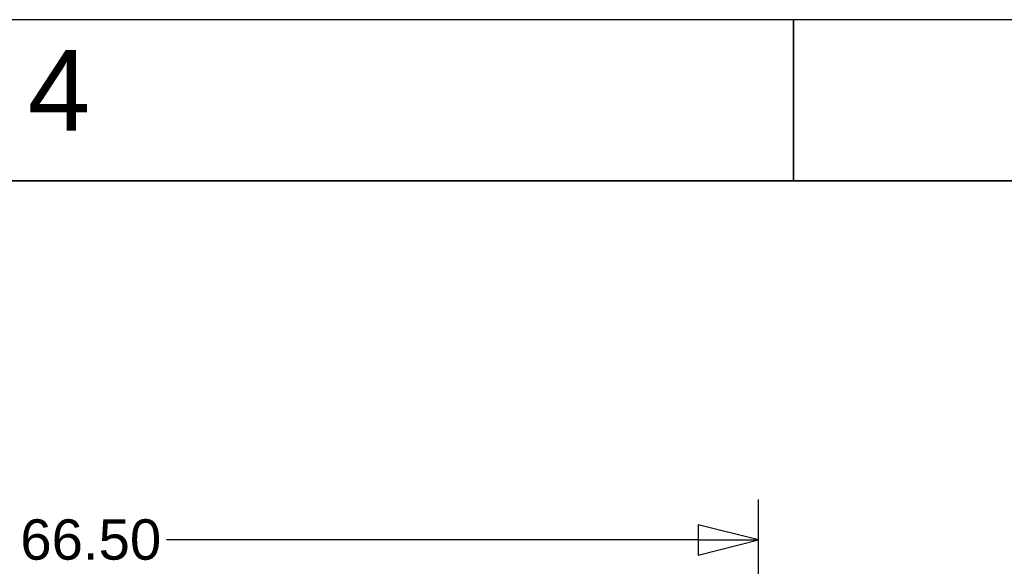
# Paper-space layout 'SHEET_1' of a CAD drawing. Header units: inches. Extents: x 4 to 540, y 12 to 340.
# Tile 94 of 116: x 302 to 350, y 313 to 340. Entities that reach past the tile are written whole.
import ezdxf

# ---------------------------------------------------------------- set-up
doc = ezdxf.new("R2010")
doc.units = ezdxf.units.IN
doc.header["$LTSCALE"] = 16
doc.header["$MEASUREMENT"] = 0
doc.layers.get('0').update_dxf_attribs({"lineweight": 25})
doc.layers.get('DEFPOINTS').update_dxf_attribs({"lineweight": 25})
for name, color, linetype, lineweight in [('BORDER', 7, 'Continuous', 25), ('BORDER_TEXT', 7, 'Continuous', 25), ('DIMEN', 7, 'Continuous', 25)]:
    doc.layers.add(name, color=color, linetype=linetype, lineweight=lineweight)
doc.styles.get("Standard").update_dxf_attribs({"font": 'arial.ttf'})
doc.styles.add('Text Style153', font='arial.ttf')
doc.dimstyles.new('DEFAULT-ANSI', dxfattribs={"dimscale": 16, "dimtxt": 0.125, "dimasz": 0.1875, "dimexe": 0.125, "dimexo": 0.0625, "dimgap": 0.031496, "dimtad": 0, "dimtih": 1, "dimtoh": 1, "dimrnd": 1e-08, "dimzin": 4, "dimdsep": 46, "dimtxsty": 'Standard', "dimblk": 'Filled-1', "dimcen": 0.09, "dimdle": 0.393701, "dimclrd": 256, "dimclre": 256, "dimclrt": 256, "dimadec": 0, "dimazin": 1, "dimtfac": 1.504, "dimtofl": 0, "dimtmove": 0, "dimatfit": 3, "dimldrblk": 'Filled-1', "dimfxl": 1, "dimtolj": 1, "dimtzin": 4, "dimlwd": 25, "dimlwe": 25, "dimarcsym": 0})

# ---------------------------------------------------------------- blocks, each defined once
blk = doc.blocks.new('Borders ProEnergy ANSI-D')
at = {"layer": 'BORDER', "lineweight": 35}
for p, q in [((21.25, 20.75), (21.25, 21.25)), ((0.75, 20.75), (33.25, 20.75))]:
    blk.add_line(p, q, dxfattribs=at)
at = {"layer": 'DEFPOINTS'}
blk.add_line((33.75, 21.25), (0.25, 21.25), dxfattribs=at)
at = {"layer": 'BORDER_TEXT', "style": 'Text Style153'}
blk.add_text('4', height=0.25, dxfattribs=at).set_placement((18.875, 20.90625))
blk = doc.blocks.new('Filled-1')
at = {"color": 0}
for p, q in [((0, 0), (-1, 0.25)), ((-1, 0.25), (-1, -0.25)), ((-1, 0), (0, 0)), ((-1, -0.25), (0, 0))]:
    blk.add_line(p, q, dxfattribs=at)
at = {"color": 0, "flags": 128}
blk.add_lwpolyline([(-1, -0.25), (0, 0), (-1, 0.25), (-1, -0.25)], dxfattribs=at)
at = {"color": 0}
blk.add_solid([(-1, -0.25), (0, 0), (-1, 0.25), (-1, -0.25)], dxfattribs=at)
blk = doc.blocks.new('*D26')
at = {"layer": 'DEFPOINTS', "color": 0, "linetype": 'Continuous'}
for p in [(338.262, 314.18), (271.762, 307.132), (338.262, 307.132)]:
    blk.add_point(p, dxfattribs=at)
at = {"layer": 'DIMEN', "linetype": 'Continuous', "lineweight": 25}
for p, q in [((271.762, 308.132), (271.762, 316.18)), ((338.262, 308.132), (338.262, 316.18)), ((274.762, 314.18), (301.131, 314.18)), ((335.262, 314.18), (308.892, 314.18))]:
    blk.add_line(p, q, dxfattribs=at)
at = {"layer": 'DIMEN', "linetype": 'Continuous', "lineweight": 25, "xscale": 3, "yscale": 3, "zscale": 3, "rotation": 180}
blk.add_blockref('Filled-1', (271.762, 314.18), dxfattribs=at)
at = {"layer": 'DIMEN', "linetype": 'Continuous', "lineweight": 25, "xscale": 3, "yscale": 3, "zscale": 3}
blk.add_blockref('Filled-1', (338.262, 314.18), dxfattribs=at)
at = {"layer": 'DIMEN', "linetype": 'Continuous', "lineweight": 25, "insert": (301.635, 315.201), "char_height": 2, "attachment_point": 1}
blk.add_mtext('\\A1;66.50', dxfattribs=at)

psp = doc.layouts.new('SHEET_1')

# ---------------------------------------------------------------- block references
at = {"xscale": 16, "yscale": 16, "zscale": 16}
psp.add_blockref('Borders ProEnergy ANSI-D', (0, 0), dxfattribs=at)

# ---------------------------------------------------------------- dimensions: what is measured, and where the dimension line sits
at = {"layer": 'DIMEN', "linetype": 'Continuous', "lineweight": 25}
dim = psp.add_linear_dim(base=(338.262, 314.18), p1=(271.762, 307.132), p2=(338.262, 307.132), angle=180, dimstyle='DEFAULT-ANSI', override={"dimtih": 0, "dimtoh": 0, "dimdec": 2, "dimtp": 0, "dimtm": 0, "dimtdec": 2, "dimatfit": 1}, dxfattribs=at)
dim.commit()
dim.dimension.update_dxf_attribs({"geometry": '*D26', "text_midpoint": (305.012, 314.18), "dimtype": 160})

doc.saveas('drawing.dxf')
